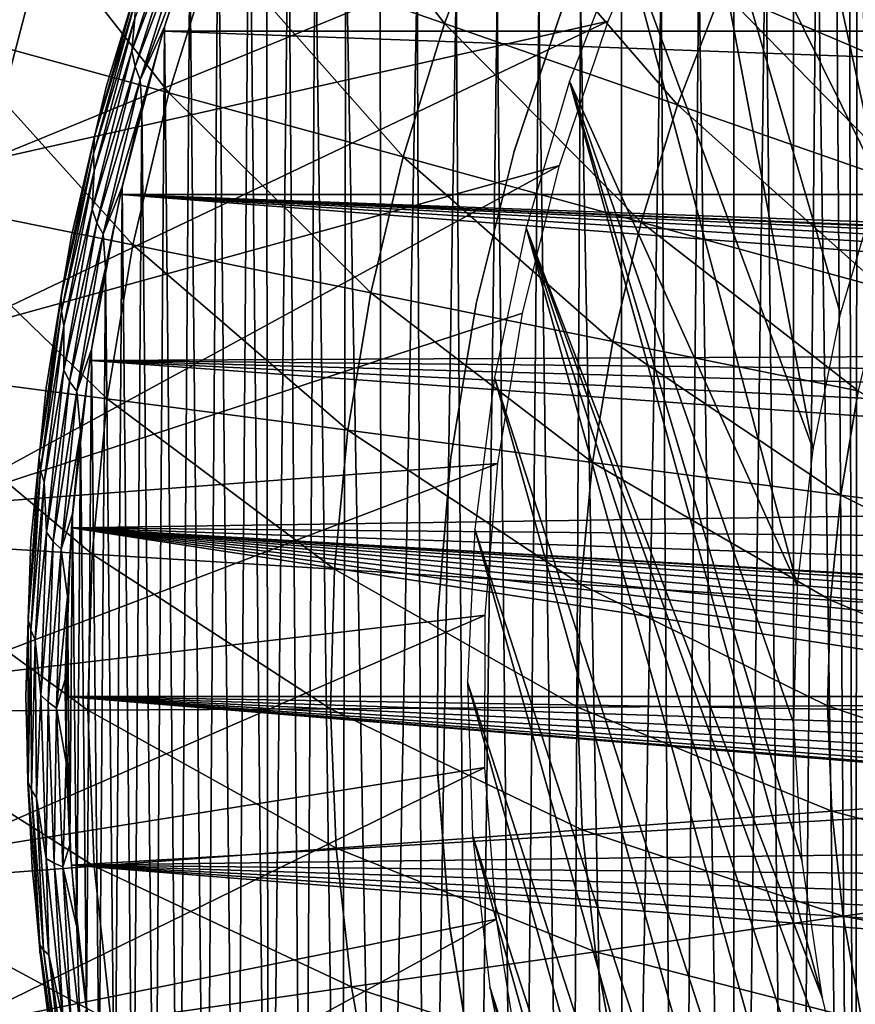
# Model space of a CAD drawing. Header units: millimetres. Extents: x -50 to 50, y -50 to 50.
# Tile 11 of 77: x -29.8 to -19.2, y -3.9 to 8.6. Entities that reach past the tile are written whole.
import ezdxf

# ---------------------------------------------------------------- set-up
doc = ezdxf.new("R2010")
doc.units = ezdxf.units.MM
doc.header["$LTSCALE"] = 65.185185
for name, color, linetype in [('1', 7, 'CONTINUOUS'), ('2', 7, 'CONTINUOUS'), ('26', 7, 'CONTINUOUS'), ('36', 7, 'CONTINUOUS'), ('39', 7, 'CONTINUOUS'), ('45', 7, 'CONTINUOUS'), ('46', 7, 'CONTINUOUS'), ('48', 7, 'CONTINUOUS'), ('49', 7, 'CONTINUOUS')]:
    doc.layers.add(name, color=color, linetype=linetype)

msp = doc.modelspace()

# ---------------------------------------------------------------- linework, layer by layer
at = {"layer": '1', "color": 7, "linetype": 'CONTINUOUS'}
for points in [[(-27.32, 10.449), (28.01, 8.426), (-28.01, 8.426), (-27.32, 10.449)], [(27.32, 10.449), (28.01, 8.426), (-27.32, 10.449), (27.32, 10.449)], [(-28.01, 8.426), (28.55, 6.359), (-28.55, 6.359), (-28.01, 8.426)], [(28.01, 8.426), (28.55, 6.359), (-28.01, 8.426), (28.01, 8.426)], [(-28.938, 4.258), (-28.55, 6.359), (-2.781, 4.382), (-28.938, 4.258)], [(-2.781, 4.382), (-28.55, 6.359), (-2.21, 4.696), (-2.781, 4.382)], [(-2.21, 4.696), (-28.55, 6.359), (-1.604, 4.936), (-2.21, 4.696)], [(-1.604, 4.936), (-28.55, 6.359), (-0.972, 5.098), (-1.604, 4.936)], [(-0.972, 5.098), (-28.55, 6.359), (-0.326, 5.18), (-0.972, 5.098)], [(-0.326, 5.18), (-28.55, 6.359), (0.326, 5.18), (-0.326, 5.18)], [(28.55, 6.359), (28.938, 4.258), (-28.55, 6.359), (28.55, 6.359)], [(-28.55, 6.359), (28.938, 4.258), (0.326, 5.18), (-28.55, 6.359)], [(-3.308, 3.999), (-28.938, 4.258), (-2.781, 4.382), (-3.308, 3.999)], [(-29.172, 2.135), (-28.938, 4.258), (-4.548, 2.5), (-29.172, 2.135)], [(-4.548, 2.5), (-28.938, 4.258), (-4.199, 3.051), (-4.548, 2.5)], [(-4.199, 3.051), (-28.938, 4.258), (-3.783, 3.553), (-4.199, 3.051)], [(-3.783, 3.553), (-28.938, 4.258), (-3.308, 3.999), (-3.783, 3.553)], [(-4.826, 1.911), (-29.172, 2.135), (-4.548, 2.5), (-4.826, 1.911)], [(-29.25, 0), (-29.172, 2.135), (-15.25, 0), (-29.25, 0)], [(-14.753, 0.998), (-29.172, 2.135), (-14.557, 1.119), (-14.753, 0.998)], [(-14.557, 1.119), (-29.172, 2.135), (-14.342, 1.202), (-14.557, 1.119)], [(-14.342, 1.202), (-29.172, 2.135), (-14.115, 1.245), (-14.342, 1.202)], [(-14.115, 1.245), (-29.172, 2.135), (-13.885, 1.245), (-14.115, 1.245)], [(-15.25, 0), (-29.172, 2.135), (-15.229, 0.23), (-15.25, 0)], [(-15.229, 0.23), (-29.172, 2.135), (-15.166, 0.452), (-15.229, 0.23)], [(-15.166, 0.452), (-29.172, 2.135), (-15.063, 0.658), (-15.166, 0.452)], [(-15.063, 0.658), (-29.172, 2.135), (-14.924, 0.842), (-15.063, 0.658)], [(-14.924, 0.842), (-29.172, 2.135), (-14.753, 0.998), (-14.924, 0.842)], [(-5.027, 1.291), (-29.172, 2.135), (-4.826, 1.911), (-5.027, 1.291)], [(-29.172, 2.135), (-5.027, 1.291), (-13.885, 1.245), (-29.172, 2.135)], [(-29.172, -2.135), (-29.25, 0), (-14.115, -1.245), (-29.172, -2.135)], [(-15.166, -0.452), (-29.25, 0), (-15.229, -0.23), (-15.166, -0.452)], [(-15.063, -0.658), (-29.25, 0), (-15.166, -0.452), (-15.063, -0.658)], [(-14.924, -0.842), (-29.25, 0), (-15.063, -0.658), (-14.924, -0.842)], [(-14.753, -0.998), (-29.25, 0), (-14.924, -0.842), (-14.753, -0.998)], [(-14.557, -1.119), (-29.25, 0), (-14.753, -0.998), (-14.557, -1.119)], [(-14.342, -1.202), (-29.25, 0), (-14.557, -1.119), (-14.342, -1.202)], [(-14.115, -1.245), (-29.25, 0), (-14.342, -1.202), (-14.115, -1.245)], [(-29.25, 0), (-15.25, 0), (-15.229, -0.23), (-29.25, 0)], [(-4.861, -1.818), (-29.172, -2.135), (-14.115, -1.245), (-4.861, -1.818)], [(-4.61, -2.384), (-29.172, -2.135), (-4.861, -1.818), (-4.61, -2.384)], [(-4.294, -2.916), (-29.172, -2.135), (-4.61, -2.384), (-4.294, -2.916)], [(-3.916, -3.406), (-29.172, -2.135), (-4.294, -2.916), (-3.916, -3.406)], [(-3.483, -3.848), (-29.172, -2.135), (-3.916, -3.406), (-3.483, -3.848)], [(-3, -4.235), (-29.172, -2.135), (-3.483, -3.848), (-3, -4.235)], [(-28.938, -4.258), (-29.172, -2.135), (-3, -4.235), (-28.938, -4.258)]]:
    msp.add_3dface(points, dxfattribs=at)
at = {"layer": '2', "color": 7, "linetype": 'CONTINUOUS'}
for points in [[(-19.215, 12.322, 4.3), (-19.319, 11.803, 4.3), (-19.245, -22.027, 4.3), (-19.215, 12.322, 4.3)], [(-18.444, -22.702, 4.3), (-19.215, 12.322, 4.3), (-19.245, -22.027, 4.3), (-18.444, -22.702, 4.3)], [(-19.319, 11.803, 4.3), (-19.491, 11.303, 4.3), (-19.245, -22.027, 4.3), (-19.319, 11.803, 4.3)], [(-27.089, -11.033, 4.3), (-26.922, 11.436, 4.3), (-27.314, 10.464, 4.3), (-27.089, -11.033, 4.3)], [(-26.677, -11.997, 4.3), (-26.922, 11.436, 4.3), (-27.089, -11.033, 4.3), (-26.677, -11.997, 4.3)], [(-26.702, 10.954, 4.3), (-26.922, 11.436, 4.3), (-26.677, -11.997, 4.3), (-26.702, 10.954, 4.3)], [(-19.491, 11.303, 4.3), (-19.728, 10.829, 4.3), (-19.245, -22.027, 4.3), (-19.491, 11.303, 4.3)], [(-26.421, 10.506, 4.3), (-26.702, 10.954, 4.3), (-26.677, -11.997, 4.3), (-26.421, 10.506, 4.3)], [(-19.728, 10.829, 4.3), (-20.025, 10.391, 4.3), (-20.022, -21.323, 4.3), (-19.728, 10.829, 4.3)], [(-19.245, -22.027, 4.3), (-19.728, 10.829, 4.3), (-20.022, -21.323, 4.3), (-19.245, -22.027, 4.3)], [(-26.23, -12.945, 4.3), (-26.421, 10.506, 4.3), (-26.677, -11.997, 4.3), (-26.23, -12.945, 4.3)], [(-26.084, 10.099, 4.3), (-26.421, 10.506, 4.3), (-26.23, -12.945, 4.3), (-26.084, 10.099, 4.3)], [(-27.671, 9.479, 4.3), (-27.467, -10.055, 4.3), (-27.314, 10.464, 4.3), (-27.671, 9.479, 4.3)], [(-27.467, -10.055, 4.3), (-27.089, -11.033, 4.3), (-27.314, 10.464, 4.3), (-27.467, -10.055, 4.3)], [(-20.025, 10.391, 4.3), (-20.377, 9.996, 4.3), (-20.022, -21.323, 4.3), (-20.025, 10.391, 4.3)], [(-25.749, -13.876, 4.3), (-26.084, 10.099, 4.3), (-26.23, -12.945, 4.3), (-25.749, -13.876, 4.3)], [(-25.695, 9.739, 4.3), (-26.084, 10.099, 4.3), (-25.749, -13.876, 4.3), (-25.695, 9.739, 4.3)], [(-20.377, 9.996, 4.3), (-20.778, 9.651, 4.3), (-20.774, -20.592, 4.3), (-20.377, 9.996, 4.3)], [(-20.022, -21.323, 4.3), (-20.377, 9.996, 4.3), (-20.774, -20.592, 4.3), (-20.022, -21.323, 4.3)], [(-25.235, -14.79, 4.3), (-25.695, 9.739, 4.3), (-25.749, -13.876, 4.3), (-25.235, -14.79, 4.3)], [(-25.262, 9.435, 4.3), (-25.695, 9.739, 4.3), (-25.235, -14.79, 4.3), (-25.262, 9.435, 4.3)], [(-20.778, 9.651, 4.3), (-21.221, 9.362, 4.3), (-20.774, -20.592, 4.3), (-20.778, 9.651, 4.3)], [(-27.993, 8.481, 4.3), (-27.81, -9.065, 4.3), (-27.671, 9.479, 4.3), (-27.993, 8.481, 4.3)], [(-27.81, -9.065, 4.3), (-27.467, -10.055, 4.3), (-27.671, 9.479, 4.3), (-27.81, -9.065, 4.3)], [(-24.793, 9.19, 4.3), (-25.262, 9.435, 4.3), (-25.235, -14.79, 4.3), (-24.793, 9.19, 4.3)], [(-21.221, 9.362, 4.3), (-21.699, 9.134, 4.3), (-21.498, -19.834, 4.3), (-21.221, 9.362, 4.3)], [(-20.774, -20.592, 4.3), (-21.221, 9.362, 4.3), (-21.498, -19.834, 4.3), (-20.774, -20.592, 4.3)], [(-24.689, -15.685, 4.3), (-24.793, 9.19, 4.3), (-25.235, -14.79, 4.3), (-24.689, -15.685, 4.3)], [(-24.296, 9.009, 4.3), (-24.793, 9.19, 4.3), (-24.689, -15.685, 4.3), (-24.296, 9.009, 4.3)], [(-21.699, 9.134, 4.3), (-22.203, 8.971, 4.3), (-22.195, -19.051, 4.3), (-21.699, 9.134, 4.3)], [(-21.498, -19.834, 4.3), (-21.699, 9.134, 4.3), (-22.195, -19.051, 4.3), (-21.498, -19.834, 4.3)], [(-24.111, -16.559, 4.3), (-24.296, 9.009, 4.3), (-24.689, -15.685, 4.3), (-24.111, -16.559, 4.3)], [(-23.779, 8.895, 4.3), (-24.296, 9.009, 4.3), (-24.111, -16.559, 4.3), (-23.779, 8.895, 4.3)], [(-23.502, -17.413, 4.3), (-23.779, 8.895, 4.3), (-24.111, -16.559, 4.3), (-23.502, -17.413, 4.3)], [(-23.252, 8.851, 4.3), (-23.779, 8.895, 4.3), (-23.502, -17.413, 4.3), (-23.252, 8.851, 4.3)], [(-22.723, 8.876, 4.3), (-23.252, 8.851, 4.3), (-22.863, -18.244, 4.3), (-22.723, 8.876, 4.3)], [(-22.195, -19.051, 4.3), (-22.723, 8.876, 4.3), (-22.863, -18.244, 4.3), (-22.195, -19.051, 4.3)], [(-22.203, 8.971, 4.3), (-22.723, 8.876, 4.3), (-22.195, -19.051, 4.3), (-22.203, 8.971, 4.3)], [(-22.863, -18.244, 4.3), (-23.252, 8.851, 4.3), (-23.502, -17.413, 4.3), (-22.863, -18.244, 4.3)], [(-28.279, 7.473, 4.3), (-28.117, -8.062, 4.3), (-27.993, 8.481, 4.3), (-28.279, 7.473, 4.3)], [(-28.117, -8.062, 4.3), (-27.81, -9.065, 4.3), (-27.993, 8.481, 4.3), (-28.117, -8.062, 4.3)], [(-28.529, 6.455, 4.3), (-28.388, -7.05, 4.3), (-28.279, 7.473, 4.3), (-28.529, 6.455, 4.3)], [(-28.388, -7.05, 4.3), (-28.117, -8.062, 4.3), (-28.279, 7.473, 4.3), (-28.388, -7.05, 4.3)], [(-28.742, 5.428, 4.3), (-28.622, -6.028, 4.3), (-28.529, 6.455, 4.3), (-28.742, 5.428, 4.3)], [(-28.622, -6.028, 4.3), (-28.388, -7.05, 4.3), (-28.529, 6.455, 4.3), (-28.622, -6.028, 4.3)], [(-28.918, 4.395, 4.3), (-28.82, -4.998, 4.3), (-28.742, 5.428, 4.3), (-28.918, 4.395, 4.3)], [(-28.82, -4.998, 4.3), (-28.622, -6.028, 4.3), (-28.742, 5.428, 4.3), (-28.82, -4.998, 4.3)], [(-29.057, 3.356, 4.3), (-28.98, -3.963, 4.3), (-28.918, 4.395, 4.3), (-29.057, 3.356, 4.3)], [(-28.98, -3.963, 4.3), (-28.82, -4.998, 4.3), (-28.918, 4.395, 4.3), (-28.98, -3.963, 4.3)], [(-29.158, 2.313, 4.3), (-29.104, -2.922, 4.3), (-29.057, 3.356, 4.3), (-29.158, 2.313, 4.3)], [(-29.104, -2.922, 4.3), (-28.98, -3.963, 4.3), (-29.057, 3.356, 4.3), (-29.104, -2.922, 4.3)], [(-29.223, 1.266, 4.3), (-29.19, -1.877, 4.3), (-29.158, 2.313, 4.3), (-29.223, 1.266, 4.3)], [(-29.19, -1.877, 4.3), (-29.104, -2.922, 4.3), (-29.158, 2.313, 4.3), (-29.19, -1.877, 4.3)], [(-29.249, 0.218, 4.3), (-29.238, -0.83, 4.3), (-29.223, 1.266, 4.3), (-29.249, 0.218, 4.3)], [(-29.238, -0.83, 4.3), (-29.19, -1.877, 4.3), (-29.223, 1.266, 4.3), (-29.238, -0.83, 4.3)]]:
    msp.add_3dface(points, dxfattribs=at)
at = {"layer": '26', "color": 7, "linetype": 'CONTINUOUS'}
for points in [[(-28.407, 8.18, 4.191), (-27.745, 9.923, 4.251), (-27.766, 10.145, 4.191), (-28.407, 8.18, 4.191)], [(-28.407, 8.18, 4.191), (-27.766, 10.145, 4.191), (-28.369, 8.59, 4.112), (-28.407, 8.18, 4.191)], [(-28.365, 7.981, 4.251), (-27.745, 9.923, 4.251), (-28.407, 8.18, 4.191), (-28.365, 7.981, 4.251)], [(-28.365, 7.981, 4.251), (-27.7, 9.734, 4.288), (-27.745, 9.923, 4.251), (-28.365, 7.981, 4.251)], [(-28.302, 7.813, 4.288), (-27.7, 9.734, 4.288), (-28.365, 7.981, 4.251), (-28.302, 7.813, 4.288)], [(-28.302, 7.813, 4.288), (-27.671, 9.479, 4.3), (-27.7, 9.734, 4.288), (-28.302, 7.813, 4.288)], [(-28.727, 7.733, 3.8), (-28.318, 9.078, 3.911), (-28.159, 9.598, 3.8), (-28.727, 7.733, 3.8)], [(-27.993, 8.481, 4.3), (-27.671, 9.479, 4.3), (-28.302, 7.813, 4.288), (-27.993, 8.481, 4.3)], [(-28.879, 7.094, 3.911), (-28.318, 9.078, 3.911), (-28.727, 7.733, 3.8), (-28.879, 7.094, 3.911)], [(-28.879, 7.094, 3.911), (-28.357, 8.83, 4.017), (-28.318, 9.078, 3.911), (-28.879, 7.094, 3.911)], [(-28.894, 6.872, 4.017), (-28.357, 8.83, 4.017), (-28.879, 7.094, 3.911), (-28.894, 6.872, 4.017)], [(-28.894, 6.872, 4.017), (-28.369, 8.59, 4.112), (-28.357, 8.83, 4.017), (-28.894, 6.872, 4.017)], [(-28.883, 6.659, 4.112), (-28.369, 8.59, 4.112), (-28.894, 6.872, 4.017), (-28.883, 6.659, 4.112)], [(-28.883, 6.659, 4.112), (-28.407, 8.18, 4.191), (-28.369, 8.59, 4.112), (-28.883, 6.659, 4.112)], [(-28.279, 7.473, 4.3), (-27.993, 8.481, 4.3), (-28.302, 7.813, 4.288), (-28.279, 7.473, 4.3)], [(-28.909, 6.174, 4.191), (-28.365, 7.981, 4.251), (-28.407, 8.18, 4.191), (-28.909, 6.174, 4.191)], [(-28.909, 6.174, 4.191), (-28.407, 8.18, 4.191), (-28.883, 6.659, 4.112), (-28.909, 6.174, 4.191)], [(-28.849, 6.001, 4.251), (-28.365, 7.981, 4.251), (-28.909, 6.174, 4.191), (-28.849, 6.001, 4.251)], [(-28.849, 6.001, 4.251), (-28.302, 7.813, 4.288), (-28.365, 7.981, 4.251), (-28.849, 6.001, 4.251)], [(-29.172, 5.835, 3.8), (-28.879, 7.094, 3.911), (-28.727, 7.733, 3.8), (-29.172, 5.835, 3.8)], [(-28.771, 5.855, 4.288), (-28.302, 7.813, 4.288), (-28.849, 6.001, 4.251), (-28.771, 5.855, 4.288)], [(-28.771, 5.855, 4.288), (-28.279, 7.473, 4.3), (-28.302, 7.813, 4.288), (-28.771, 5.855, 4.288)], [(-28.529, 6.455, 4.3), (-28.279, 7.473, 4.3), (-28.771, 5.855, 4.288), (-28.529, 6.455, 4.3)], [(-29.301, 5.076, 3.911), (-28.879, 7.094, 3.911), (-29.172, 5.835, 3.8), (-29.301, 5.076, 3.911)], [(-29.301, 5.076, 3.911), (-28.894, 6.872, 4.017), (-28.879, 7.094, 3.911), (-29.301, 5.076, 3.911)], [(-29.296, 4.882, 4.017), (-28.894, 6.872, 4.017), (-29.301, 5.076, 3.911), (-29.296, 4.882, 4.017)], [(-29.296, 4.882, 4.017), (-28.883, 6.659, 4.112), (-28.894, 6.872, 4.017), (-29.296, 4.882, 4.017)], [(-29.266, 4.697, 4.112), (-28.883, 6.659, 4.112), (-29.296, 4.882, 4.017), (-29.266, 4.697, 4.112)], [(-29.266, 4.697, 4.112), (-28.909, 6.174, 4.191), (-28.883, 6.659, 4.112), (-29.266, 4.697, 4.112)], [(-28.742, 5.428, 4.3), (-28.529, 6.455, 4.3), (-28.771, 5.855, 4.288), (-28.742, 5.428, 4.3)], [(-29.27, 4.139, 4.191), (-28.849, 6.001, 4.251), (-28.909, 6.174, 4.191), (-29.27, 4.139, 4.191)], [(-29.27, 4.139, 4.191), (-28.909, 6.174, 4.191), (-29.266, 4.697, 4.112), (-29.27, 4.139, 4.191)], [(-29.195, 3.992, 4.251), (-28.849, 6.001, 4.251), (-29.27, 4.139, 4.191), (-29.195, 3.992, 4.251)], [(-29.195, 3.992, 4.251), (-28.771, 5.855, 4.288), (-28.849, 6.001, 4.251), (-29.195, 3.992, 4.251)], [(-29.492, 3.912, 3.8), (-29.301, 5.076, 3.911), (-29.172, 5.835, 3.8), (-29.492, 3.912, 3.8)], [(-29.105, 3.87, 4.288), (-28.771, 5.855, 4.288), (-29.195, 3.992, 4.251), (-29.105, 3.87, 4.288)], [(-29.105, 3.87, 4.288), (-28.742, 5.428, 4.3), (-28.771, 5.855, 4.288), (-29.105, 3.87, 4.288)], [(-28.918, 4.395, 4.3), (-28.742, 5.428, 4.3), (-29.105, 3.87, 4.288), (-28.918, 4.395, 4.3)], [(-29.582, 3.033, 3.911), (-29.301, 5.076, 3.911), (-29.492, 3.912, 3.8), (-29.582, 3.033, 3.911)], [(-29.582, 3.033, 3.911), (-29.296, 4.882, 4.017), (-29.301, 5.076, 3.911), (-29.582, 3.033, 3.911)], [(-29.562, 2.869, 4.017), (-29.296, 4.882, 4.017), (-29.582, 3.033, 3.911), (-29.562, 2.869, 4.017)], [(-29.562, 2.869, 4.017), (-29.266, 4.697, 4.112), (-29.296, 4.882, 4.017), (-29.562, 2.869, 4.017)], [(-29.516, 2.714, 4.112), (-29.266, 4.697, 4.112), (-29.562, 2.869, 4.017), (-29.516, 2.714, 4.112)], [(-29.516, 2.714, 4.112), (-29.27, 4.139, 4.191), (-29.266, 4.697, 4.112), (-29.516, 2.714, 4.112)], [(-29.057, 3.356, 4.3), (-28.918, 4.395, 4.3), (-29.105, 3.87, 4.288), (-29.057, 3.356, 4.3)], [(-29.488, 2.083, 4.191), (-29.27, 4.139, 4.191), (-29.516, 2.714, 4.112), (-29.488, 2.083, 4.191)], [(-29.488, 2.083, 4.191), (-29.195, 3.992, 4.251), (-29.27, 4.139, 4.191), (-29.488, 2.083, 4.191)], [(-29.401, 1.964, 4.251), (-29.195, 3.992, 4.251), (-29.488, 2.083, 4.191), (-29.401, 1.964, 4.251)], [(-29.401, 1.964, 4.251), (-29.105, 3.87, 4.288), (-29.195, 3.992, 4.251), (-29.401, 1.964, 4.251)], [(-29.685, 1.969, 3.8), (-29.582, 3.033, 3.911), (-29.492, 3.912, 3.8), (-29.685, 1.969, 3.8)], [(-29.301, 1.867, 4.288), (-29.105, 3.87, 4.288), (-29.401, 1.964, 4.251), (-29.301, 1.867, 4.288)], [(-29.301, 1.867, 4.288), (-29.057, 3.356, 4.3), (-29.105, 3.87, 4.288), (-29.301, 1.867, 4.288)], [(-29.158, 2.313, 4.3), (-29.057, 3.356, 4.3), (-29.301, 1.867, 4.288), (-29.158, 2.313, 4.3)], [(-29.721, 0.976, 3.911), (-29.582, 3.033, 3.911), (-29.685, 1.969, 3.8), (-29.721, 0.976, 3.911)], [(-29.721, 0.976, 3.911), (-29.562, 2.869, 4.017), (-29.582, 3.033, 3.911), (-29.721, 0.976, 3.911)], [(-29.688, 0.843, 4.017), (-29.562, 2.869, 4.017), (-29.721, 0.976, 3.911), (-29.688, 0.843, 4.017)], [(-29.688, 0.843, 4.017), (-29.516, 2.714, 4.112), (-29.562, 2.869, 4.017), (-29.688, 0.843, 4.017)], [(-29.632, 0.718, 4.112), (-29.516, 2.714, 4.112), (-29.688, 0.843, 4.017), (-29.632, 0.718, 4.112)], [(-29.632, 0.718, 4.112), (-29.488, 2.083, 4.191), (-29.516, 2.714, 4.112), (-29.632, 0.718, 4.112)], [(-29.223, 1.266, 4.3), (-29.158, 2.313, 4.3), (-29.301, 1.867, 4.288), (-29.223, 1.266, 4.3)], [(-29.561, 0.017, 4.191), (-29.488, 2.083, 4.191), (-29.632, 0.718, 4.112), (-29.561, 0.017, 4.191)], [(-29.561, 0.017, 4.191), (-29.401, 1.964, 4.251), (-29.488, 2.083, 4.191), (-29.561, 0.017, 4.191)], [(-29.75, 0, 3.8), (-29.721, 0.976, 3.911), (-29.685, 1.969, 3.8), (-29.75, 0, 3.8)], [(-29.466, -0.073, 4.251), (-29.401, 1.964, 4.251), (-29.561, 0.017, 4.191), (-29.466, -0.073, 4.251)], [(-29.466, -0.073, 4.251), (-29.301, 1.867, 4.288), (-29.401, 1.964, 4.251), (-29.466, -0.073, 4.251)], [(-29.36, -0.145, 4.288), (-29.301, 1.867, 4.288), (-29.466, -0.073, 4.251), (-29.36, -0.145, 4.288)], [(-29.36, -0.145, 4.288), (-29.223, 1.266, 4.3), (-29.301, 1.867, 4.288), (-29.36, -0.145, 4.288)], [(-29.249, 0.218, 4.3), (-29.223, 1.266, 4.3), (-29.36, -0.145, 4.288), (-29.249, 0.218, 4.3)], [(-29.718, -1.086, 3.911), (-29.721, 0.976, 3.911), (-29.75, 0, 3.8), (-29.718, -1.086, 3.911)], [(-29.718, -1.086, 3.911), (-29.688, 0.843, 4.017), (-29.721, 0.976, 3.911), (-29.718, -1.086, 3.911)], [(-29.677, -1.187, 4.017), (-29.688, 0.843, 4.017), (-29.718, -1.086, 3.911), (-29.677, -1.187, 4.017)], [(-29.677, -1.187, 4.017), (-29.632, 0.718, 4.112), (-29.688, 0.843, 4.017), (-29.677, -1.187, 4.017)], [(-29.613, -1.281, 4.112), (-29.632, 0.718, 4.112), (-29.677, -1.187, 4.017), (-29.613, -1.281, 4.112)], [(-29.613, -1.281, 4.112), (-29.561, 0.017, 4.191), (-29.632, 0.718, 4.112), (-29.613, -1.281, 4.112)], [(-29.238, -0.83, 4.3), (-29.249, 0.218, 4.3), (-29.36, -0.145, 4.288), (-29.238, -0.83, 4.3)], [(-29.73, -1.088, 3.8), (-29.718, -1.086, 3.911), (-29.75, 0, 3.8), (-29.73, -1.088, 3.8)], [(-29.49, -2.049, 4.191), (-29.561, 0.017, 4.191), (-29.613, -1.281, 4.112), (-29.49, -2.049, 4.191)], [(-29.49, -2.049, 4.191), (-29.466, -0.073, 4.251), (-29.561, 0.017, 4.191), (-29.49, -2.049, 4.191)], [(-29.391, -2.11, 4.251), (-29.466, -0.073, 4.251), (-29.49, -2.049, 4.191), (-29.391, -2.11, 4.251)], [(-29.391, -2.11, 4.251), (-29.36, -0.145, 4.288), (-29.466, -0.073, 4.251), (-29.391, -2.11, 4.251)], [(-29.281, -2.157, 4.288), (-29.36, -0.145, 4.288), (-29.391, -2.11, 4.251), (-29.281, -2.157, 4.288)], [(-29.281, -2.157, 4.288), (-29.238, -0.83, 4.3), (-29.36, -0.145, 4.288), (-29.281, -2.157, 4.288)], [(-29.19, -1.877, 4.3), (-29.238, -0.83, 4.3), (-29.281, -2.157, 4.288), (-29.19, -1.877, 4.3)], [(-29.671, -2.169, 3.8), (-29.718, -1.086, 3.911), (-29.73, -1.088, 3.8), (-29.671, -2.169, 3.8)], [(-29.571, -3.143, 3.911), (-29.718, -1.086, 3.911), (-29.671, -2.169, 3.8), (-29.571, -3.143, 3.911)], [(-29.571, -3.143, 3.911), (-29.677, -1.187, 4.017), (-29.718, -1.086, 3.911), (-29.571, -3.143, 3.911)], [(-29.526, -3.212, 4.017), (-29.677, -1.187, 4.017), (-29.571, -3.143, 3.911), (-29.526, -3.212, 4.017)], [(-29.526, -3.212, 4.017), (-29.613, -1.281, 4.112), (-29.677, -1.187, 4.017), (-29.526, -3.212, 4.017)], [(-29.459, -3.273, 4.112), (-29.613, -1.281, 4.112), (-29.526, -3.212, 4.017), (-29.459, -3.273, 4.112)], [(-29.459, -3.273, 4.112), (-29.49, -2.049, 4.191), (-29.613, -1.281, 4.112), (-29.459, -3.273, 4.112)], [(-29.104, -2.922, 4.3), (-29.19, -1.877, 4.3), (-29.281, -2.157, 4.288), (-29.104, -2.922, 4.3)], [(-29.275, -4.105, 4.191), (-29.391, -2.11, 4.251), (-29.49, -2.049, 4.191), (-29.275, -4.105, 4.191)], [(-29.275, -4.105, 4.191), (-29.49, -2.049, 4.191), (-29.459, -3.273, 4.112), (-29.275, -4.105, 4.191)], [(-29.175, -4.137, 4.251), (-29.391, -2.11, 4.251), (-29.275, -4.105, 4.191), (-29.175, -4.137, 4.251)], [(-29.175, -4.137, 4.251), (-29.281, -2.157, 4.288), (-29.391, -2.11, 4.251), (-29.175, -4.137, 4.251)], [(-29.572, -3.246, 3.8), (-29.571, -3.143, 3.911), (-29.671, -2.169, 3.8), (-29.572, -3.246, 3.8)], [(-29.065, -4.158, 4.288), (-29.104, -2.922, 4.3), (-29.281, -2.157, 4.288), (-29.065, -4.158, 4.288)], [(-29.065, -4.158, 4.288), (-29.281, -2.157, 4.288), (-29.175, -4.137, 4.251), (-29.065, -4.158, 4.288)], [(-28.98, -3.963, 4.3), (-29.104, -2.922, 4.3), (-29.065, -4.158, 4.288), (-28.98, -3.963, 4.3)], [(-29.435, -4.318, 3.8), (-29.571, -3.143, 3.911), (-29.572, -3.246, 3.8), (-29.435, -4.318, 3.8)], [(-29.282, -5.185, 3.911), (-29.571, -3.143, 3.911), (-29.435, -4.318, 3.8), (-29.282, -5.185, 3.911)], [(-29.282, -5.185, 3.911), (-29.526, -3.212, 4.017), (-29.571, -3.143, 3.911), (-29.282, -5.185, 3.911)], [(-29.238, -5.221, 4.017), (-29.526, -3.212, 4.017), (-29.282, -5.185, 3.911), (-29.238, -5.221, 4.017)], [(-29.238, -5.221, 4.017), (-29.459, -3.273, 4.112), (-29.526, -3.212, 4.017), (-29.238, -5.221, 4.017)], [(-29.172, -5.252, 4.112), (-29.459, -3.273, 4.112), (-29.238, -5.221, 4.017), (-29.172, -5.252, 4.112)], [(-29.172, -5.252, 4.112), (-29.275, -4.105, 4.191), (-29.459, -3.273, 4.112), (-29.172, -5.252, 4.112)]]:
    msp.add_3dface(points, dxfattribs=at)
at = {"layer": '36', "color": 7, "linetype": 'CONTINUOUS'}
for points in [[(-27.351, 9.535, -11.747), (-26.636, 11.38, -11.747), (-24.446, 8.523, -12.95), (-27.351, 9.535, -11.747)], [(-24.446, 8.523, -12.95), (-26.636, 11.38, -11.747), (-23.807, 10.171, -12.95), (-24.446, 8.523, -12.95)], [(-30.851, 8.444, -10.409), (-30.203, 10.53, -10.409), (-27.937, 7.647, -11.747), (-30.851, 8.444, -10.409)], [(-27.937, 7.647, -11.747), (-30.203, 10.53, -10.409), (-27.351, 9.535, -11.747), (-27.937, 7.647, -11.747)], [(-20.933, 8.943, -14.018), (-20.274, 10.351, -14.018), (-18.018, 7.698, -14.947), (-20.933, 8.943, -14.018)], [(-18.018, 7.698, -14.947), (-20.274, 10.351, -14.018), (-17.45, 8.909, -14.947), (-18.018, 7.698, -14.947)], [(-24.446, 8.523, -12.95), (-23.807, 10.171, -12.95), (-21.494, 7.494, -14.018), (-24.446, 8.523, -12.95)], [(-21.494, 7.494, -14.018), (-23.807, 10.171, -12.95), (-20.933, 8.943, -14.018), (-21.494, 7.494, -14.018)], [(-27.937, 7.647, -11.747), (-27.351, 9.535, -11.747), (-24.97, 6.835, -12.95), (-27.937, 7.647, -11.747)], [(-24.97, 6.835, -12.95), (-27.351, 9.535, -11.747), (-24.446, 8.523, -12.95), (-24.97, 6.835, -12.95)], [(-21.494, 7.494, -14.018), (-20.933, 8.943, -14.018), (-18.501, 6.451, -14.947), (-21.494, 7.494, -14.018)], [(-18.501, 6.451, -14.947), (-20.933, 8.943, -14.018), (-18.018, 7.698, -14.947), (-18.501, 6.451, -14.947)], [(-24.97, 6.835, -12.95), (-24.446, 8.523, -12.95), (-21.955, 6.01, -14.018), (-24.97, 6.835, -12.95)], [(-21.955, 6.01, -14.018), (-24.446, 8.523, -12.95), (-21.494, 7.494, -14.018), (-21.955, 6.01, -14.018)], [(-31.355, 6.319, -10.409), (-30.851, 8.444, -10.409), (-28.394, 5.723, -11.747), (-31.355, 6.319, -10.409)], [(-28.394, 5.723, -11.747), (-30.851, 8.444, -10.409), (-27.937, 7.647, -11.747), (-28.394, 5.723, -11.747)], [(-28.394, 5.723, -11.747), (-27.937, 7.647, -11.747), (-25.378, 5.115, -12.95), (-28.394, 5.723, -11.747)], [(-25.378, 5.115, -12.95), (-27.937, 7.647, -11.747), (-24.97, 6.835, -12.95), (-25.378, 5.115, -12.95)], [(-21.955, 6.01, -14.018), (-21.494, 7.494, -14.018), (-18.898, 5.173, -14.947), (-21.955, 6.01, -14.018)], [(-18.898, 5.173, -14.947), (-21.494, 7.494, -14.018), (-18.501, 6.451, -14.947), (-18.898, 5.173, -14.947)], [(-25.378, 5.115, -12.95), (-24.97, 6.835, -12.95), (-22.314, 4.498, -14.018), (-25.378, 5.115, -12.95)], [(-22.314, 4.498, -14.018), (-24.97, 6.835, -12.95), (-21.955, 6.01, -14.018), (-22.314, 4.498, -14.018)], [(-31.713, 4.165, -10.409), (-31.355, 6.319, -10.409), (-28.718, 3.772, -11.747), (-31.713, 4.165, -10.409)], [(-28.718, 3.772, -11.747), (-31.355, 6.319, -10.409), (-28.394, 5.723, -11.747), (-28.718, 3.772, -11.747)], [(-22.314, 4.498, -14.018), (-21.955, 6.01, -14.018), (-19.206, 3.872, -14.947), (-22.314, 4.498, -14.018)], [(-19.206, 3.872, -14.947), (-21.955, 6.01, -14.018), (-18.898, 5.173, -14.947), (-19.206, 3.872, -14.947)], [(-28.718, 3.772, -11.747), (-28.394, 5.723, -11.747), (-25.668, 3.372, -12.95), (-28.718, 3.772, -11.747)], [(-25.668, 3.372, -12.95), (-28.394, 5.723, -11.747), (-25.378, 5.115, -12.95), (-25.668, 3.372, -12.95)], [(-25.668, 3.372, -12.95), (-25.378, 5.115, -12.95), (-22.569, 2.965, -14.018), (-25.668, 3.372, -12.95)], [(-22.569, 2.965, -14.018), (-25.378, 5.115, -12.95), (-22.314, 4.498, -14.018), (-22.569, 2.965, -14.018)], [(-22.569, 2.965, -14.018), (-22.314, 4.498, -14.018), (-19.426, 2.552, -14.947), (-22.569, 2.965, -14.018)], [(-19.426, 2.552, -14.947), (-22.314, 4.498, -14.018), (-19.206, 3.872, -14.947), (-19.426, 2.552, -14.947)], [(-31.923, 1.991, -10.409), (-31.713, 4.165, -10.409), (-28.908, 1.804, -11.747), (-31.923, 1.991, -10.409)], [(-28.908, 1.804, -11.747), (-31.713, 4.165, -10.409), (-28.718, 3.772, -11.747), (-28.908, 1.804, -11.747)], [(-19.426, 2.552, -14.947), (-19.206, 3.872, -14.947), (-16.245, 2.135, -15.736), (-19.426, 2.552, -14.947)], [(-28.908, 1.804, -11.747), (-28.718, 3.772, -11.747), (-25.838, 1.612, -12.95), (-28.908, 1.804, -11.747)], [(-25.838, 1.612, -12.95), (-28.718, 3.772, -11.747), (-25.668, 3.372, -12.95), (-25.838, 1.612, -12.95)], [(-25.838, 1.612, -12.95), (-25.668, 3.372, -12.95), (-22.718, 1.418, -14.018), (-25.838, 1.612, -12.95)], [(-22.718, 1.418, -14.018), (-25.668, 3.372, -12.95), (-22.569, 2.965, -14.018), (-22.718, 1.418, -14.018)], [(-22.718, 1.418, -14.018), (-22.569, 2.965, -14.018), (-19.554, 1.221, -14.947), (-22.718, 1.418, -14.018)], [(-19.554, 1.221, -14.947), (-22.569, 2.965, -14.018), (-19.426, 2.552, -14.947), (-19.554, 1.221, -14.947)], [(-19.554, 1.221, -14.947), (-19.426, 2.552, -14.947), (-16.353, 1.021, -15.736), (-19.554, 1.221, -14.947)], [(-16.353, 1.021, -15.736), (-19.426, 2.552, -14.947), (-16.245, 2.135, -15.736), (-16.353, 1.021, -15.736)], [(-31.984, -0.192, -10.409), (-31.923, 1.991, -10.409), (-28.964, -0.173, -11.747), (-31.984, -0.192, -10.409)], [(-28.964, -0.173, -11.747), (-31.923, 1.991, -10.409), (-28.908, 1.804, -11.747), (-28.964, -0.173, -11.747)], [(-28.964, -0.173, -11.747), (-28.908, 1.804, -11.747), (-25.888, -0.155, -12.95), (-28.964, -0.173, -11.747)], [(-25.888, -0.155, -12.95), (-28.908, 1.804, -11.747), (-25.838, 1.612, -12.95), (-25.888, -0.155, -12.95)], [(-25.888, -0.155, -12.95), (-25.838, 1.612, -12.95), (-22.762, -0.136, -14.018), (-25.888, -0.155, -12.95)], [(-22.762, -0.136, -14.018), (-25.838, 1.612, -12.95), (-22.718, 1.418, -14.018), (-22.762, -0.136, -14.018)], [(-22.762, -0.136, -14.018), (-22.718, 1.418, -14.018), (-19.592, -0.116, -14.947), (-22.762, -0.136, -14.018)], [(-19.592, -0.116, -14.947), (-22.718, 1.418, -14.018), (-19.554, 1.221, -14.947), (-19.592, -0.116, -14.947)], [(-19.592, -0.116, -14.947), (-19.554, 1.221, -14.947), (-16.384, -0.097, -15.736), (-19.592, -0.116, -14.947)], [(-16.384, -0.097, -15.736), (-19.554, 1.221, -14.947), (-16.353, 1.021, -15.736), (-16.384, -0.097, -15.736)], [(-19.538, -1.453, -14.947), (-22.762, -0.136, -14.018), (-19.592, -0.116, -14.947), (-19.538, -1.453, -14.947)], [(-16.34, -1.215, -15.736), (-19.592, -0.116, -14.947), (-16.384, -0.097, -15.736), (-16.34, -1.215, -15.736)], [(-19.538, -1.453, -14.947), (-19.592, -0.116, -14.947), (-16.34, -1.215, -15.736), (-19.538, -1.453, -14.947)], [(-28.884, -2.149, -11.747), (-31.984, -0.192, -10.409), (-28.964, -0.173, -11.747), (-28.884, -2.149, -11.747)], [(-31.897, -2.374, -10.409), (-31.984, -0.192, -10.409), (-28.884, -2.149, -11.747), (-31.897, -2.374, -10.409)], [(-25.817, -1.921, -12.95), (-28.964, -0.173, -11.747), (-25.888, -0.155, -12.95), (-25.817, -1.921, -12.95)], [(-28.884, -2.149, -11.747), (-28.964, -0.173, -11.747), (-25.817, -1.921, -12.95), (-28.884, -2.149, -11.747)], [(-22.699, -1.688, -14.018), (-25.888, -0.155, -12.95), (-22.762, -0.136, -14.018), (-22.699, -1.688, -14.018)], [(-25.817, -1.921, -12.95), (-25.888, -0.155, -12.95), (-22.699, -1.688, -14.018), (-25.817, -1.921, -12.95)], [(-22.699, -1.688, -14.018), (-22.762, -0.136, -14.018), (-19.538, -1.453, -14.947), (-22.699, -1.688, -14.018)], [(-16.218, -2.327, -15.736), (-19.538, -1.453, -14.947), (-16.34, -1.215, -15.736), (-16.218, -2.327, -15.736)], [(-19.393, -2.783, -14.947), (-22.699, -1.688, -14.018), (-19.538, -1.453, -14.947), (-19.393, -2.783, -14.947)], [(-19.393, -2.783, -14.947), (-19.538, -1.453, -14.947), (-16.218, -2.327, -15.736), (-19.393, -2.783, -14.947)], [(-22.531, -3.233, -14.018), (-25.817, -1.921, -12.95), (-22.699, -1.688, -14.018), (-22.531, -3.233, -14.018)], [(-22.531, -3.233, -14.018), (-22.699, -1.688, -14.018), (-19.393, -2.783, -14.947), (-22.531, -3.233, -14.018)], [(-25.625, -3.678, -12.95), (-28.884, -2.149, -11.747), (-25.817, -1.921, -12.95), (-25.625, -3.678, -12.95)], [(-25.625, -3.678, -12.95), (-25.817, -1.921, -12.95), (-22.531, -3.233, -14.018), (-25.625, -3.678, -12.95)], [(-28.67, -4.115, -11.747), (-31.897, -2.374, -10.409), (-28.884, -2.149, -11.747), (-28.67, -4.115, -11.747)], [(-28.67, -4.115, -11.747), (-28.884, -2.149, -11.747), (-25.625, -3.678, -12.95), (-28.67, -4.115, -11.747)], [(-16.022, -3.428, -15.736), (-19.393, -2.783, -14.947), (-16.218, -2.327, -15.736), (-16.022, -3.428, -15.736)], [(-31.66, -4.545, -10.409), (-31.897, -2.374, -10.409), (-28.67, -4.115, -11.747), (-31.66, -4.545, -10.409)], [(-19.158, -4.099, -14.947), (-22.531, -3.233, -14.018), (-19.393, -2.783, -14.947), (-19.158, -4.099, -14.947)], [(-19.158, -4.099, -14.947), (-19.393, -2.783, -14.947), (-16.022, -3.428, -15.736), (-19.158, -4.099, -14.947)], [(-22.258, -4.763, -14.018), (-25.625, -3.678, -12.95), (-22.531, -3.233, -14.018), (-22.258, -4.763, -14.018)], [(-22.258, -4.763, -14.018), (-22.531, -3.233, -14.018), (-19.158, -4.099, -14.947), (-22.258, -4.763, -14.018)], [(-25.314, -5.418, -12.95), (-28.67, -4.115, -11.747), (-25.625, -3.678, -12.95), (-25.314, -5.418, -12.95)], [(-25.314, -5.418, -12.95), (-25.625, -3.678, -12.95), (-22.258, -4.763, -14.018), (-25.314, -5.418, -12.95)]]:
    msp.add_3dface(points, dxfattribs=at)
at = {"layer": '39', "color": 7, "linetype": 'CONTINUOUS'}
for points in [[(-25.975, 16.928, 4.5), (-48.99, 8.389, 4.5), (-27.116, 15.032, 4.5), (-25.975, 16.928, 4.5)], [(-48.443, 11.122, 4.5), (-48.99, 8.389, 4.5), (-25.975, 16.928, 4.5), (-48.443, 11.122, 4.5)], [(-27.116, 15.032, 4.5), (-48.99, 8.389, 4.5), (-28.119, 13.059, 4.5), (-27.116, 15.032, 4.5)], [(-28.119, 13.059, 4.5), (-49.383, 5.629, 4.5), (-28.979, 11.02, 4.5), (-28.119, 13.059, 4.5)], [(-48.99, 8.389, 4.5), (-49.383, 5.629, 4.5), (-28.119, 13.059, 4.5), (-48.99, 8.389, 4.5)], [(-49.383, 5.629, 4.5), (-49.621, 2.851, 4.5), (-28.979, 11.02, 4.5), (-49.383, 5.629, 4.5)], [(-28.979, 11.02, 4.5), (-49.621, 2.851, 4.5), (-29.691, 8.925, 4.5), (-28.979, 11.02, 4.5)], [(-29.691, 8.925, 4.5), (-49.621, 2.851, 4.5), (-30.252, 6.784, 4.5), (-29.691, 8.925, 4.5)]]:
    msp.add_3dface(points, dxfattribs=at)
at = {"layer": '45', "color": 7, "linetype": 'CONTINUOUS'}
for points in [[(-29.691, 8.925, 4.5), (-30.252, 6.784, 4.5), (-29.691, 8.925), (-29.691, 8.925, 4.5)], [(-29.691, 8.925), (-30.252, 6.784, 4.5), (-30.252, 6.784), (-29.691, 8.925)]]:
    msp.add_3dface(points, dxfattribs=at)
at = {"layer": '46', "color": 7, "linetype": 'CONTINUOUS'}
for points in [[(-29.691, 8.925), (-30.252, 6.784), (-21.613, 10.328), (-29.691, 8.925)], [(-21.613, 10.328), (-30.252, 6.784), (-22.373, 8.555), (-21.613, 10.328)], [(-30.252, 6.784), (-30.658, 4.609), (-22.373, 8.555), (-30.252, 6.784)], [(-22.373, 8.555), (-30.658, 4.609), (-22.989, 6.727), (-22.373, 8.555)], [(-30.658, 4.609), (-30.909, 2.41), (-22.989, 6.727), (-30.658, 4.609)], [(-22.989, 6.727), (-30.909, 2.41), (-23.456, 4.856), (-22.989, 6.727)], [(-23.456, 4.856), (-30.909, 2.41), (-23.77, 2.953), (-23.456, 4.856)], [(-30.909, 2.41), (-31.002, 0.199), (-23.77, 2.953), (-30.909, 2.41)], [(-23.77, 2.953), (-31.002, 0.199), (-23.93, 1.031), (-23.77, 2.953)], [(-31.002, 0.199), (-30.937, -2.013), (-23.93, 1.031), (-31.002, 0.199)], [(-23.93, 1.031), (-30.937, -2.013), (-23.936, -0.898), (-23.93, 1.031)], [(-30.937, -2.013), (-30.714, -4.214), (-23.936, -0.898), (-30.937, -2.013)], [(-23.936, -0.898), (-30.714, -4.214), (-23.786, -2.821), (-23.936, -0.898)], [(-30.714, -4.214), (-30.335, -6.395), (-23.786, -2.821), (-30.714, -4.214)], [(-23.786, -2.821), (-30.335, -6.395), (-23.481, -4.725), (-23.786, -2.821)]]:
    msp.add_3dface(points, dxfattribs=at)
at = {"layer": '48', "color": 7, "linetype": 'CONTINUOUS'}
for points in [[(-23.572, 6.87, -8.9), (-22.943, 8.747, -8.9), (-23.565, 6.896, -3), (-23.572, 6.87, -8.9)], [(-23.565, 6.896, -3), (-22.943, 8.747, -8.9), (-22.934, 8.77, -3), (-23.565, 6.896, -3)], [(-24.049, 4.949, -8.9), (-23.572, 6.87, -8.9), (-24.043, 4.978, -3), (-24.049, 4.949, -8.9)], [(-24.043, 4.978, -3), (-23.572, 6.87, -8.9), (-23.565, 6.896, -3), (-24.043, 4.978, -3)], [(-24.369, 2.996, -8.9), (-24.049, 4.949, -8.9), (-24.366, 3.027, -3), (-24.369, 2.996, -8.9)], [(-24.366, 3.027, -3), (-24.049, 4.949, -8.9), (-24.043, 4.978, -3), (-24.366, 3.027, -3)], [(-24.531, 1.024, -8.9), (-24.369, 2.996, -8.9), (-24.53, 1.057, -3), (-24.531, 1.024, -8.9)], [(-24.53, 1.057, -3), (-24.369, 2.996, -8.9), (-24.366, 3.027, -3), (-24.53, 1.057, -3)], [(-24.535, -0.92, -3), (-24.531, 1.024, -8.9), (-24.53, 1.057, -3), (-24.535, -0.92, -3)], [(-24.534, -0.956, -8.9), (-24.531, 1.024, -8.9), (-24.535, -0.92, -3), (-24.534, -0.956, -8.9)], [(-24.381, -2.891, -3), (-24.534, -0.956, -8.9), (-24.535, -0.92, -3), (-24.381, -2.891, -3)], [(-24.377, -2.928, -8.9), (-24.534, -0.956, -8.9), (-24.381, -2.891, -3), (-24.377, -2.928, -8.9)], [(-24.07, -4.843, -3), (-24.377, -2.928, -8.9), (-24.381, -2.891, -3), (-24.07, -4.843, -3)], [(-24.062, -4.882, -8.9), (-24.377, -2.928, -8.9), (-24.07, -4.843, -3), (-24.062, -4.882, -8.9)]]:
    msp.add_3dface(points, dxfattribs=at)
at = {"layer": '49', "color": 7, "linetype": 'CONTINUOUS'}
for points in [[(-20.344, 13.019, -9.3), (-18.292, 8.145, -9.3), (-19.235, 14.608, -9.3), (-20.344, 13.019, -9.3)], [(-21.323, 11.346, -9.3), (-18.932, 6.52, -9.3), (-20.344, 13.019, -9.3), (-21.323, 11.346, -9.3)], [(-18.932, 6.52, -9.3), (-18.292, 8.145, -9.3), (-20.344, 13.019, -9.3), (-18.932, 6.52, -9.3)], [(-22.163, 9.601, -9.3), (-19.776, 3.134, -9.3), (-21.323, 11.346, -9.3), (-22.163, 9.601, -9.3)], [(-19.428, 4.846, -9.3), (-18.932, 6.52, -9.3), (-21.323, 11.346, -9.3), (-19.428, 4.846, -9.3)], [(-19.776, 3.134, -9.3), (-19.428, 4.846, -9.3), (-21.323, 11.346, -9.3), (-19.776, 3.134, -9.3)], [(-22.861, 7.793, -9.3), (-19.974, 1.399, -9.3), (-22.163, 9.601, -9.3), (-22.861, 7.793, -9.3)], [(-19.974, 1.399, -9.3), (-19.776, 3.134, -9.3), (-22.163, 9.601, -9.3), (-19.974, 1.399, -9.3)], [(-23.412, 5.935, -9.3), (-19.655, -3.818, -9.3), (-22.861, 7.793, -9.3), (-23.412, 5.935, -9.3)], [(-20.02, -0.347, -9.3), (-19.974, 1.399, -9.3), (-22.861, 7.793, -9.3), (-20.02, -0.347, -9.3)], [(-19.913, -2.09, -9.3), (-20.02, -0.347, -9.3), (-22.861, 7.793, -9.3), (-19.913, -2.09, -9.3)], [(-19.655, -3.818, -9.3), (-19.913, -2.09, -9.3), (-22.861, 7.793, -9.3), (-19.655, -3.818, -9.3)], [(-23.813, 4.039, -9.3), (-16.912, -17.24, -9.3), (-23.412, 5.935, -9.3), (-23.813, 4.039, -9.3)], [(-19.247, -5.516, -9.3), (-19.655, -3.818, -9.3), (-23.412, 5.935, -9.3), (-19.247, -5.516, -9.3)], [(-15.475, -18.54, -9.3), (-19.247, -5.516, -9.3), (-23.412, 5.935, -9.3), (-15.475, -18.54, -9.3)], [(-16.912, -17.24, -9.3), (-15.475, -18.54, -9.3), (-23.412, 5.935, -9.3), (-16.912, -17.24, -9.3)], [(-24.06, 2.118, -9.3), (-18.24, -15.828, -9.3), (-23.813, 4.039, -9.3), (-24.06, 2.118, -9.3)], [(-18.24, -15.828, -9.3), (-16.912, -17.24, -9.3), (-23.813, 4.039, -9.3), (-18.24, -15.828, -9.3)], [(-24.152, 0.182, -9.3), (-19.451, -14.315, -9.3), (-24.06, 2.118, -9.3), (-24.152, 0.182, -9.3)], [(-19.451, -14.315, -9.3), (-18.24, -15.828, -9.3), (-24.06, 2.118, -9.3), (-19.451, -14.315, -9.3)], [(-24.089, -1.755, -9.3), (-20.536, -12.71, -9.3), (-24.152, 0.182, -9.3), (-24.089, -1.755, -9.3)], [(-20.536, -12.71, -9.3), (-19.451, -14.315, -9.3), (-24.152, 0.182, -9.3), (-20.536, -12.71, -9.3)], [(-23.87, -3.68, -9.3), (-21.489, -11.023, -9.3), (-24.089, -1.755, -9.3), (-23.87, -3.68, -9.3)], [(-21.489, -11.023, -9.3), (-20.536, -12.71, -9.3), (-24.089, -1.755, -9.3), (-21.489, -11.023, -9.3)], [(-22.304, -9.265, -9.3), (-21.489, -11.023, -9.3), (-23.87, -3.68, -9.3), (-22.304, -9.265, -9.3)], [(-23.498, -5.581, -9.3), (-22.304, -9.265, -9.3), (-23.87, -3.68, -9.3), (-23.498, -5.581, -9.3)]]:
    msp.add_3dface(points, dxfattribs=at)

doc.saveas('drawing.dxf')
